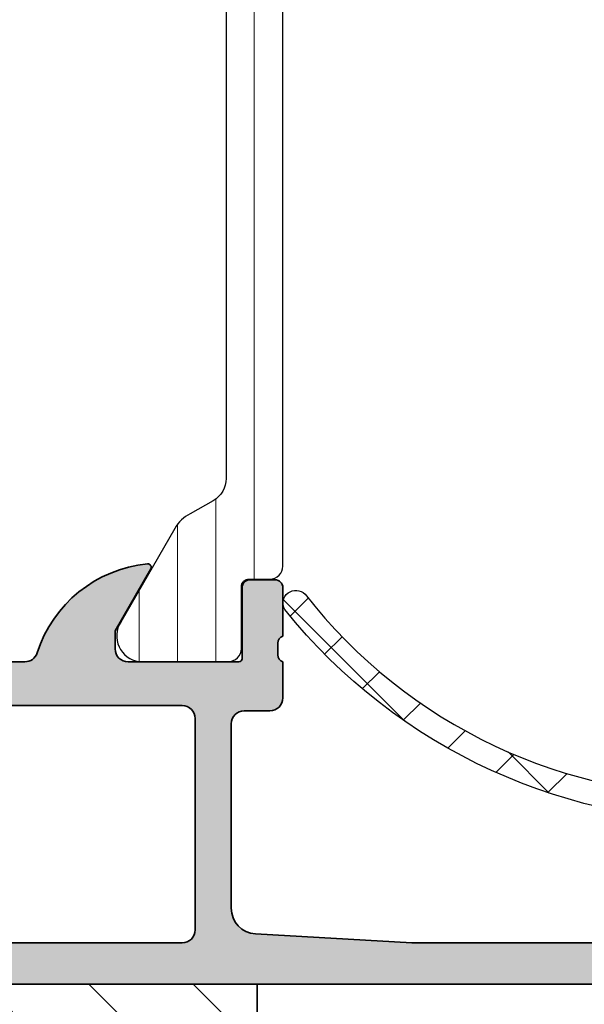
# Model space of a CAD drawing. Header units: millimetres. Extents: x 71658 to 298332, y -154437 to -30421.
# Tile 74 of 155: x 91919 to 91941, y -58684 to -58646. Entities that reach past the tile are written whole.
import ezdxf

# ---------------------------------------------------------------- set-up
doc = ezdxf.new("R2010")
doc.units = ezdxf.units.MM
doc.header["$LTSCALE"] = 500
doc.header["$MEASUREMENT"] = 0
for name, color, linetype, lineweight in [('0S-Profile Aluminium', 254, 'Continuous', 35), ('0S-Profile EPDM', 22, 'Continuous', 25), ('0S-Profile Isolator', 91, 'Continuous', 50), ('0S-Profile PVC-U', 254, 'Continuous', 25), ('0S-Profile Steel', 62, 'Continuous', 35), ('0S-Shading Aluminium', 252, 'Continuous', 20), ('0S-Shading EPDM', 25, 'Continuous', 13), ('0S-Shading Isolator', 103, 'Continuous', 25), ('0S-Shading PVC-U', 253, 'Continuous', 13), ('0S-Shading Steel', 181, 'Continuous', 20), ('A-13-UKS', 250, 'Continuous', 5)]:
    doc.layers.add(name, color=color, linetype=linetype, lineweight=lineweight)

# ---------------------------------------------------------------- blocks, each defined once
blk = doc.blocks.new('284157__9BE3FF6F_8605_4A20_82E2_70AA1A588AA8___6CF8CFFC_4920_4AF9_9393_704E1B1BBB4E_')
at = {"layer": '0S-Shading PVC-U'}
h = blk.add_hatch(dxfattribs=at)
h.set_pattern_fill('ANSI31', color=256, scale=0.4680000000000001, angle=45, style=0)
h.set_pattern_definition([(90, (0, 0), (-1.485899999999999, 3e-16), [])])
edge = h.paths.add_edge_path()
edge.add_line((36.80000407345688, 40.38565382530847), (36.80326111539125, 19.61437180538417))
edge.add_ellipse((35.8032607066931, 19.61437259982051), major_axis=(-1.000000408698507, 0), ratio=1, start_angle=119.99988120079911, end_angle=179.9999544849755, ccw=False)
edge.add_line((36.30325911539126, 18.74834580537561), (35.40951016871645, 18.24666697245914))
edge.add_arc((36.11358470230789, 16.92217497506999), 1.499999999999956, 117.9942546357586, 150.0000034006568)
edge.add_line((34.81454655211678, 17.6721748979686), (32.71777861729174, 14.04046580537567))
edge.add_arc((33.55903126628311, 13.49983088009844), 0.9999960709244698, 147.2729839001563, 261.8183919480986)
edge.add_line((33.41672061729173, 12.51001280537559), (36.8832621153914, 12.51001280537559))
edge.add_arc((36.88826475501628, 13.01500873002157), 0.5050207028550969, 269.4324295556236, 359.4330345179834)
edge.add_line((37.39326073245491, 13.01001142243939), (37.39292878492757, 15.40996831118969))
edge.add_ellipse((37.69292878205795, 15.41000980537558), major_axis=(-0.3000000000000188, 0), ratio=1, start_angle=-90.00000000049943, end_angle=0.007924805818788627, ccw=False)
edge.add_line((37.69292878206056, 15.71000980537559), (38.50326279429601, 15.71000980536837))
edge.add_arc((38.50326279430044, 16.21000712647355), 0.4999973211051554, 269.9999999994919, 360.0067663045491)
edge.add_line((39.00326011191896, 16.21006617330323), (39.00000306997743, 43.7900775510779))
edge.add_arc((38.50000575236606, 43.79001850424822), 0.4999973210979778, 0.0067663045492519, 90.0000000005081)
edge.add_line((38.50000575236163, 44.29001582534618), (37.68967174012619, 44.29001582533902))
edge.add_ellipse((37.68967174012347, 44.59001582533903), major_axis=(-0.3000000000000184, 0), ratio=1, start_angle=-0.007924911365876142, end_angle=90.00000000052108, ccw=False)
edge.add_line((37.38967174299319, 44.59005732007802), (37.39000368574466, 46.9899476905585))
edge.add_arc((36.8900077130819, 46.99001684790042), 0.4999959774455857, 359.9920750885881, 450.0000000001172)
edge.add_line((36.89000771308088, 47.49001282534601), (33.41346357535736, 47.49001282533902))
edge.add_arc((33.55577422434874, 46.50019475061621), 0.9999960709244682, 98.18160805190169, 212.7270160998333)
edge.add_line((32.71452157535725, 45.95955982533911), (34.81128951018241, 42.32785073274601))
edge.add_arc((36.11032766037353, 43.07785065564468), 1.499999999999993, 209.999996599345, 242.0057453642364)
edge.add_line((35.40625312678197, 41.75335865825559), (36.30000207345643, 41.25167982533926))
edge.add_ellipse((35.80000366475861, 40.38565303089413), major_axis=(-1.000000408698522, 0), ratio=1, start_angle=180.0000455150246, end_angle=240.0001187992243, ccw=False)
at = {"layer": '0S-Profile PVC-U', "color": 7}
for points in [[(36.89000771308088, 47.49001282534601), (33.41346357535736, 47.49001282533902)], [(37.38967174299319, 44.59005732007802), (37.39000368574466, 46.9899476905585)], [(32.71452157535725, 45.95955982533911), (34.81128951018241, 42.32785073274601)], [(38.50000575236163, 44.29001582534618), (37.68967174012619, 44.29001582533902)], [(39.00326011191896, 16.21006617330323), (39.00000306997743, 43.7900775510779)], [(35.40625312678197, 41.75335865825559), (36.30000207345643, 41.25167982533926)], [(36.80000407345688, 40.38565382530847), (36.80326111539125, 19.61437180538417)], [(36.30325911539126, 18.74834580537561), (35.40951016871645, 18.24666697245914)], [(34.81454655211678, 17.6721748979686), (32.71777861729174, 14.04046580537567)], [(37.69292878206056, 15.71000980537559), (38.50326279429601, 15.71000980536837)], [(37.39326073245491, 13.01001142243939), (37.39292878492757, 15.40996831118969)], [(33.41672061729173, 12.51001280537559), (36.8832621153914, 12.51001280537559)]]:
    blk.add_lwpolyline(points, dxfattribs=at)
for centre, radius, start, end in [((33.55577422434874, 46.50019475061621), 0.9999960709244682, 98.18160805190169, 212.7270160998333), ((36.8900077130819, 46.99001684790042), 0.4999959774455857, 359.9920750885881, 90.00000000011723), ((38.50000575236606, 43.79001850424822), 0.4999973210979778, 0.0067663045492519, 90.0000000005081), ((36.11032766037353, 43.07785065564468), 1.499999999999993, 209.999996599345, 242.0057453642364), ((36.11358470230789, 16.92217497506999), 1.499999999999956, 117.9942546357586, 150.0000034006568), ((38.50326279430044, 16.21000712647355), 0.4999973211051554, 269.9999999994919, 0.0067663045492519), ((33.55903126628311, 13.49983088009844), 0.9999960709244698, 147.2729839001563, 261.8183919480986), ((36.88826475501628, 13.01500873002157), 0.5050207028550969, 269.4324295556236, 359.4330345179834)]:
    blk.add_arc(centre, radius, start, end, dxfattribs=at)
at = {"layer": '0S-Profile PVC-U', "color": 7, "extrusion": (0, 0, -1)}
for centre, radius, start, end in [((-37.68967174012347, 44.59001582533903), 0.3000000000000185, 269.9999999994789, 0.007924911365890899), ((-35.80000366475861, 40.38565303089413), 1.000000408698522, 119.9998812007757, 179.9999544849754), ((-35.8032607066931, 19.61437259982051), 1.000000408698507, 180.0000455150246, 240.0001187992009), ((-37.69292878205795, 15.41000980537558), 0.3000000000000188, 359.9920751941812, 90.0000000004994)]:
    blk.add_arc(centre, radius, start, end, dxfattribs=at)
blk = doc.blocks.new('345060__97B92176_2DDE_4CAB_899B_5C18491CEBD6_')
at = {"layer": '0S-Shading Aluminium'}
h = blk.add_hatch(color=256, dxfattribs=at)
edge = h.paths.add_edge_path()
edge.add_arc((0.6999984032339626, 10.999986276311), 0.4999862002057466, 180, 270.0000000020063)
edge.add_line((0.6999984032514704, 10.50000007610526), (6.500003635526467, 10.50000007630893))
edge.add_ellipse((6.500003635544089, 10.00000371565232), major_axis=(-0.4999963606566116, 0), ratio=1, start_angle=180, end_angle=270.00000000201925, ccw=False)
edge.add_line((6.9999999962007, 10.000003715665), (6.999999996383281, 2.800022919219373))
edge.add_ellipse((5.999980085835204, 2.80002291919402), major_axis=(-1.000019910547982, 0), ratio=1, start_angle=89.99999999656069, end_angle=180, ccw=False)
edge.add_line((5.999980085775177, 1.800003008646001), (2.700012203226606, 1.800003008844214))
edge.add_ellipse((2.699981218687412, 2.799972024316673), major_axis=(-0.999969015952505, 0), ratio=1, start_angle=-0.0017821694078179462, end_angle=90.00177533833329, ccw=False)
edge.add_line((1.700012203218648, 2.800003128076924), (1.700012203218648, 4.500000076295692))
edge.add_line((1.700012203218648, 4.500000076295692), (1.100006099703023, 4.500000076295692))
edge.add_line((1.100006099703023, 4.500000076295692), (0, 3.400001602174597))
edge.add_line((0, 3.400001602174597), (0, 0))
edge.add_line((0, 0), (68.4999983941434, -1.33014e-11))
edge.add_arc((68.4999983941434, 0.4999963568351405), 0.4999963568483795, 270, 360.0004159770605)
edge.add_line((68.99999475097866, 0.4999999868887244), (68.99999475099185, 4.500003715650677))
edge.add_arc((68.49999839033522, 4.500003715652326), 0.4999963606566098, 0, 89.99999998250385)
edge.add_line((68.4999983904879, 5.000000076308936), (67.19995618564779, 5.000000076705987))
edge.add_arc((67.19995618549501, 4.50005084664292), 0.4999492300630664, 89.9999999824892, 180)
edge.add_line((66.70000695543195, 4.500050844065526), (66.70000695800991, 4.000000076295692))
edge.add_line((66.70000695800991, 4.000000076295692), (67.70000695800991, 4.000000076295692))
edge.add_line((67.70000695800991, 4.000000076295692), (67.70000695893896, 2.3000462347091))
edge.add_ellipse((66.69996373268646, 2.30004623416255), major_axis=(-1.000043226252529, 0), ratio=1, start_angle=89.9999999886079, end_angle=180, ccw=False)
edge.add_line((66.69996373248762, 1.300003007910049), (62.69996356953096, 1.300003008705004))
edge.add_ellipse((62.69996356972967, 2.299955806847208), major_axis=(-0.9999527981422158, 0), ratio=1, start_angle=0, end_angle=89.99999998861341, ccw=False)
edge.add_line((61.70001077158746, 2.299955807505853), (61.70001077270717, 4.000000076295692))
edge.add_line((61.70001077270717, 4.000000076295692), (62.70001077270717, 4.000000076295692))
edge.add_line((62.70001077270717, 4.000000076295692), (62.70001077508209, 4.499951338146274))
edge.add_arc((62.19996203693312, 4.499951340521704), 0.5000487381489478, 0, 90.00000004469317)
edge.add_line((62.19996203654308, 5.000000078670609), (59.39997866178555, 5.000000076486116))
edge.add_arc((59.39997866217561, 4.500013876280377), 0.4999862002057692, 90.00000004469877, 180)
edge.add_line((58.89999246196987, 4.500013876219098), (58.89999246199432, 4.29999024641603))
edge.add_arc((59.39997958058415, 4.299990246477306), 0.4999871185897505, 180, 270.0000000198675)
edge.add_line((59.39997958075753, 3.800003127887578), (59.89998972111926, 3.800003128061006))
edge.add_ellipse((59.89998972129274, 3.300000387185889), major_axis=(-0.5000027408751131, 0), ratio=1, start_angle=180, end_angle=270.00000001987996, ccw=False)
edge.add_line((60.39999246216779, 3.300000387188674), (60.3999924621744, 2.099994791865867))
edge.add_ellipse((59.89999610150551, 2.099994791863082), major_axis=(-0.4999963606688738, 0), ratio=1, start_angle=89.99999999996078, end_angle=180, ccw=False)
edge.add_line((59.89999610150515, 1.599998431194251), (43.99999856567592, 1.599998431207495))
edge.add_line((43.99999856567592, 1.599998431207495), (37.94294408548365, 1.946114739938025))
edge.add_ellipse((37.99999317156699, 2.944476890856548), major_axis=(-0.999990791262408, 0), ratio=1, start_angle=0, end_angle=86.72952235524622, ccw=False)
edge.add_line((37.00000238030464, 2.944476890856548), (37.00000238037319, 10.09999855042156))
edge.add_ellipse((37.50000238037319, 10.09999855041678), major_axis=(-0.5000000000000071, 0), ratio=1, start_angle=270, end_angle=360, ccw=False)
edge.add_line((37.50000238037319, 10.59999855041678), (38.50000238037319, 10.59999855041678))
edge.add_arc((38.50000238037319, 11.09999855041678), 0.5000000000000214, 270, 360)
edge.add_line((39.00000238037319, 11.09999855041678), (39.00000238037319, 12.50000007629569))
edge.add_ellipse((39.07883882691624, 12.76752066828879), major_axis=(-0.2788950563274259, 0), ratio=1, start_angle=-1.1645893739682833, end_angle=73.5801235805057, ccw=False)
edge.add_line((38.80000138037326, 12.77318907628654), (38.80000138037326, 13.22678307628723))
edge.add_ellipse((39.07886947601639, 13.23244373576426), major_axis=(-0.2789255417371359, 0), ratio=1, start_angle=-73.57540544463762, end_angle=1.162870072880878, ccw=False)
edge.add_line((39.00000238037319, 13.4999870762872), (39.00000238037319, 15.37999807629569))
edge.add_arc((38.70000238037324, 15.37999807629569), 0.3000000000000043, 0, 90)
edge.add_line((38.70000238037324, 15.67999807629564), (37.72002806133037, 15.67999807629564))
edge.add_arc((37.72002806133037, 15.37999807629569), 0.2999999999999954, 90, 180)
edge.add_line((37.42002806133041, 15.37999807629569), (37.42002806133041, 12.62000007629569))
edge.add_ellipse((37.3000280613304, 12.62000007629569), major_axis=(-0.1199999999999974, 0), ratio=1, start_angle=90.00172824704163, end_angle=180, ccw=False)
edge.add_line((37.30003168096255, 12.50000007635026), (33.00015716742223, 12.49987037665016))
edge.add_ellipse((33.0001420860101, 12.99985749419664), major_axis=(-0.4999871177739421, 0), ratio=1, start_angle=0, end_angle=90.0017282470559, ccw=False)
edge.add_line((32.5001549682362, 12.99985749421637), (32.50015496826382, 13.69986732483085))
edge.add_line((32.50015496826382, 13.69986732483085), (33.88839959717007, 16.1043854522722))
edge.add_arc((33.76454956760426, 16.16228914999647), 0.1367174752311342, 334.9424651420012, 455.586790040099)
edge.add_arc((34.23800685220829, 11.32210783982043), 5.000000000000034, 95.58679004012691, 162.2389628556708)
edge.add_ellipse((29.00015287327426, 12.99987056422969), major_axis=(-0.5000001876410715, 0), ratio=1, start_angle=90.00000000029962, end_angle=162.2389628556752, ccw=False)
edge.add_line((29.00015287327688, 12.49987037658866), (10.19985013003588, 12.49987037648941))
edge.add_ellipse((10.19985013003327, 12.99986041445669), major_axis=(-0.4999900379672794, 0), ratio=1, start_angle=17.744937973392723, end_angle=90.00000000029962, ccw=False)
edge.add_arc((4.961534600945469, 11.3235726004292), 5.000000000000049, 17.74493797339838, 84.36827486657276)
edge.add_arc((5.438560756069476, 16.16107941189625), 0.1390303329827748, 84.36827486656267, 204.0655308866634)
edge.add_line((5.311614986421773, 16.10438545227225), (6.699859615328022, 13.69986732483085))
edge.add_line((6.699859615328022, 13.69986732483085), (6.699859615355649, 12.99985749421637))
edge.add_ellipse((6.199872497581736, 12.99985749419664), major_axis=(-0.4999871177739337, 0), ratio=1, start_angle=89.99827175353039, end_angle=180, ccw=False)
edge.add_line((6.199857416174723, 12.49987037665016), (1.899981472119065, 12.50000007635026))
edge.add_ellipse((1.899985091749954, 12.62000007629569), major_axis=(-0.1199999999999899, 0), ratio=1, start_angle=0, end_angle=89.99827175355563, ccw=False)
edge.add_line((1.779985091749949, 12.62000007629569), (1.779985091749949, 15.37999807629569))
edge.add_arc((1.479985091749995, 15.37999807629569), 0.300000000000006, 0, 90)
edge.add_line((1.479985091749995, 15.67999807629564), (0.5000107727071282, 15.67999807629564))
edge.add_arc((0.5000107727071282, 15.37999807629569), 0.3000000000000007, 90, 180)
edge.add_line((0.2000107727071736, 15.37999807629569), (0.2000107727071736, 13.4999870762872))
edge.add_ellipse((0.1211436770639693, 13.23244373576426), major_axis=(-0.2789255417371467, 0), ratio=1, start_angle=178.8371299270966, end_angle=253.57540544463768, ccw=False)
edge.add_line((0.4000117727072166, 13.22678307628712), (0.4000117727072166, 12.77318907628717))
edge.add_ellipse((0.1211763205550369, 12.76752070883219), major_axis=(-0.2788930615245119, 0), ratio=1, start_angle=106.41987641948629, end_angle=181.1645893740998, ccw=False)
edge.add_line((0.2000122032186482, 12.50000203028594), (0.2000122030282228, 10.99998627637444))
edge = h.paths.add_edge_path()
edge.add_ellipse((8.900012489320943, 10.29999549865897), major_axis=(-0.5, 0), ratio=1, start_angle=270, end_angle=360, ccw=False)
edge.add_line((8.900012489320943, 10.79999549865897), (35.10000848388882, 10.79999549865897))
edge.add_ellipse((35.10000848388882, 10.29999549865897), major_axis=(-0.5, 0), ratio=1, start_angle=180, end_angle=270, ccw=False)
edge.add_line((35.60000848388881, 10.29999549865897), (35.60000848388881, 2.100006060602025))
edge.add_ellipse((35.10000848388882, 2.100006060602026), major_axis=(-0.5, 0), ratio=1, start_angle=90, end_angle=180, ccw=False)
edge.add_line((35.10000848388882, 1.600006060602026), (8.900012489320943, 1.600006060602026))
edge.add_ellipse((8.900012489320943, 2.100006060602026), major_axis=(-0.5, 0), ratio=1, start_angle=0, end_angle=90, ccw=False)
edge.add_line((8.400012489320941, 2.100006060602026), (8.400012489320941, 10.29999549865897))
at = {"layer": '0S-Profile Aluminium', "color": 7}
for points in [[(32.5001549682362, 12.99985749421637), (32.50015496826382, 13.69986732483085), (33.88839959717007, 16.1043854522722)], [(38.70000238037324, 15.67999807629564), (37.72002806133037, 15.67999807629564)], [(37.42002806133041, 15.37999807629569), (37.42002806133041, 12.62000007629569)], [(39.00000238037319, 13.4999870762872), (39.00000238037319, 15.37999807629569)], [(38.80000138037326, 12.77318907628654), (38.80000138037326, 13.22678307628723)], [(29.00015287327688, 12.49987037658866), (10.19985013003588, 12.49987037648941)], [(37.30003168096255, 12.50000007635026), (33.00015716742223, 12.49987037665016)], [(39.00000238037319, 11.09999855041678), (39.00000238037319, 12.50000007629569)], [(8.900012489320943, 10.79999549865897), (35.10000848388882, 10.79999549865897)], [(37.50000238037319, 10.59999855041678), (38.50000238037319, 10.59999855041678)], [(35.60000848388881, 10.29999549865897), (35.60000848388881, 2.100006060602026)], [(37.00000238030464, 2.944476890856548), (37.00000238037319, 10.09999855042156)], [(1.700012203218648, 2.800003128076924), (1.700012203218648, 4.500000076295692), (1.100006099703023, 4.500000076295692), (0, 3.400001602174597), (0, 0), (68.4999983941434, -1.33014e-11)], [(59.89999610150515, 1.599998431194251), (43.99999856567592, 1.599998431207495), (37.94294408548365, 1.946114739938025)], [(35.10000848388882, 1.600006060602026), (8.900012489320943, 1.600006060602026)]]:
    blk.add_lwpolyline(points, dxfattribs=at)
for centre, radius, start, end in [((34.23800685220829, 11.32210783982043), 5.000000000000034, 95.58679004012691, 162.2389628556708), ((33.76454956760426, 16.16228914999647), 0.1367174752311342, 334.9424651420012, 95.58679004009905), ((37.72002806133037, 15.37999807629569), 0.2999999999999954, 90, 180), ((38.70000238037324, 15.37999807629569), 0.3000000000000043, 0, 90), ((38.50000238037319, 11.09999855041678), 0.5000000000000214, 270, 0)]:
    blk.add_arc(centre, radius, start, end, dxfattribs=at)
at = {"layer": '0S-Profile Aluminium', "color": 7, "extrusion": (0, 0, -1)}
for centre, radius, start, end in [((-39.07886947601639, 13.23244373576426), 0.2789255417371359, 358.8371299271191, 73.57540544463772), ((-33.0001420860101, 12.99985749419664), 0.4999871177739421, 269.9982717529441, 0), ((-29.00015287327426, 12.99987056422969), 0.5000001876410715, 197.7610371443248, 269.9999999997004), ((-37.3000280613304, 12.62000007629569), 0.1199999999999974, 180, 269.9982717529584), ((-39.07883882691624, 12.76752066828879), 0.2788950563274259, 286.4198764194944, 1.16458937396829), ((-35.10000848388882, 10.29999549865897), 0.5, 90, 180), ((-37.50000238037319, 10.09999855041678), 0.5000000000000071, 0, 90), ((-37.99999317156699, 2.944476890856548), 0.999990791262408, 273.2704776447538, 0), ((-35.10000848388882, 2.100006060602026), 0.5, 180, 270)]:
    blk.add_arc(centre, radius, start, end, dxfattribs=at)
blk = doc.blocks.new('372200__F6838B14_9C53_46C1_92AB_A7FBE232FCFD_')
at = {"layer": '0S-Profile Aluminium', "color": 7}
blk.add_blockref('345060__97B92176_2DDE_4CAB_899B_5C18491CEBD6_', (0, 0), dxfattribs=at)
at = {"layer": '0S-Profile PVC-U', "color": 7}
blk.add_blockref('284157__9BE3FF6F_8605_4A20_82E2_70AA1A588AA8___6CF8CFFC_4920_4AF9_9393_704E1B1BBB4E_', (0, 0), dxfattribs=at)
blk = doc.blocks.new('284351__CC56883B_E76E_4550_9E6A_B79B80B3B506_')
at = {"layer": '0S-Shading EPDM'}
h = blk.add_hatch(dxfattribs=at)
h.set_pattern_fill('ANSI37', color=256, scale=0.625, angle=90, style=0)
h.set_pattern_definition([(135, (0, 0), (-1.403165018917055, -1.403165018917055), []), (225, (0, 0), (1.403165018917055, -1.403165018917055), [])])
edge = h.paths.add_edge_path()
edge.add_line((6.199962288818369, 1.299987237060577), (6.199962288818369, 1.123706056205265e-05))
edge.add_arc((6.699962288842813, 1.12370605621e-05), 0.5000000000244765, 180, 360)
edge.add_line((7.199962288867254, 1.12370605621e-05), (9.299965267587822, 8.4285791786e-06))
edge.add_ellipse((9.299965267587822, -0.3000000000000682), major_axis=(-0.3000084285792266, 0), ratio=1, start_angle=180, end_angle=270, ccw=False)
edge.add_line((9.59997369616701, -0.3000000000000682), (9.59997369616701, -0.8000076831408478))
edge.add_arc((10.09979059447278, -0.8000076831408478), 0.4998168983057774, 180, 269.9950213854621)
edge.add_line((10.09974716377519, -1.299824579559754), (11.95669132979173, -1.299824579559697))
edge.add_ellipse((12.72616683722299, -23.36255503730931), major_axis=(-22.07614476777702, 0), ratio=1, start_angle=218.8187455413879, end_angle=271.9974787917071, ccw=False)
edge.add_ellipse((29.49341543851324, -9.773935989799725), major_axis=(-0.4999939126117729, 0), ratio=1, start_angle=44.99861945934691, end_angle=210.0011404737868, ccw=False)
edge.add_arc((13.15268284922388, -22.56197735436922), 20.25355707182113, 37.87505368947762, 91.60488280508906)
edge.add_line((12.58544499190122, -2.316365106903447), (9.600093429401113, -2.300007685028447))
edge.add_line((9.600093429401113, -2.300007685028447), (8.200809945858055, -1.206086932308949))
edge.add_arc((7.892860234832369, -1.599999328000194), 0.5000000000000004, 51.98269699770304, 90)
edge.add_line((7.892860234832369, -1.099999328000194), (6.678354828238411, -1.099999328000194))
edge.add_arc((6.678354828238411, -1.59999932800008), 0.4999999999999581, 90, 150.000000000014)
edge.add_line((6.245342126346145, -1.349999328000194), (6.129872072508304, -1.549999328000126))
edge.add_ellipse((5.696859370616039, -1.299999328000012), major_axis=(-0.5000000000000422, 0), ratio=1, start_angle=90, end_angle=149.9999999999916, ccw=False)
edge.add_line((5.696859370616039, -1.799999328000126), (3.459849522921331, -1.799999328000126))
edge.add_ellipse((3.459849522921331, -1.299999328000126), major_axis=(-0.4999999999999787, 0), ratio=1, start_angle=29.99999999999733, end_angle=90, ccw=False)
edge.add_line((3.026836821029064, -1.549999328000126), (2.911366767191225, -1.349999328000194))
edge.add_arc((2.478354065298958, -1.599999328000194), 0.5000000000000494, 29.99999999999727, 90)
edge.add_line((2.478354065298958, -1.099999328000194), (1.480853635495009, -1.099999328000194))
edge.add_arc((1.480853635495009, -1.595897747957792), 0.4958984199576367, 90, 130.6411808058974)
edge.add_line((1.157865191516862, -1.219608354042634), (0.1316338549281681, -2.100475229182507))
edge.add_ellipse((-2.476076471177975, 0.9375707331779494), major_axis=(-4.003732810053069, 0), ratio=1, start_angle=89.38113086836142, end_angle=130.6411808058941, ccw=False)
edge.add_arc((-2.540923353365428, -5.065811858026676), 2.000000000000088, 89.3811308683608, 116.654791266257)
edge.add_line((-3.438151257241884, -3.278360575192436), (-3.710891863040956, -3.415265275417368))
edge.add_ellipse((-3.464703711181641, -3.10000076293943), major_axis=(-0.4000003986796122, 0), ratio=1, start_angle=-78.98943755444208, end_angle=52.01393772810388, ccw=False)
edge.add_line((-3.541099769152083, -2.707363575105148), (-2.103007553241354, -2.427761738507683))
edge.add_arc((-2.484711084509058, -0.4645240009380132), 1.999999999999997, 281.0024964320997, 355.0047506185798)
edge.add_line((-0.4923072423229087, -0.6386702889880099), (-0.3985256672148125, 0.4342826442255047))
edge.add_ellipse((4.0603309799e-06, 0.3999974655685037), major_axis=(-0.4000017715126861, 0), ratio=1, start_angle=270.0005815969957, end_angle=355.08299850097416, ccw=False)
edge.add_line((0, 0.7999992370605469), (0, 0))
edge.add_line((0, 0), (1.999981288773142, 1.12370605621e-05))
edge.add_arc((2.499981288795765, 1.12370605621e-05), 0.5000000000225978, 180, 360)
edge.add_line((2.999981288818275, 1.12370605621e-05), (2.999981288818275, 1.299987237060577))
edge.add_arc((2.699981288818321, 1.299987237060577), 0.2999999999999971, 0, 90)
edge.add_line((2.699981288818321, 1.599987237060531), (2.599956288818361, 1.599987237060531))
edge.add_ellipse((2.599984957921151, 1.900002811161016), major_axis=(-0.3000155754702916, 0), ratio=1, start_angle=-44.99659114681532, end_angle=89.9945248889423, ccw=False)
edge.add_line((2.387829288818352, 2.112133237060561), (3.428391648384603, 3.153428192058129))
edge.add_ellipse((3.782069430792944, 2.799999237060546), major_axis=(-0.5000000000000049, 0), ratio=1, start_angle=270, end_angle=315.0201621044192, ccw=False)
edge.add_line((3.782069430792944, 3.299999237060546), (5.418117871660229, 3.299999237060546))
edge.add_ellipse((5.418117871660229, 2.799999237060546), major_axis=(-0.5, 0), ratio=1, start_angle=224.9723007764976, end_angle=270, ccw=False)
edge.add_line((5.771842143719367, 3.153381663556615), (6.812084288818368, 2.112133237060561))
edge.add_ellipse((6.599956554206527, 1.899991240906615), major_axis=(-0.3000040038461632, 0), ratio=1, start_angle=89.99994931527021, end_angle=225.0019259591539, ccw=False)
edge.add_line((6.599956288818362, 1.599987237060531), (6.499962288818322, 1.599987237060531))
edge.add_arc((6.499962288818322, 1.299987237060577), 0.3000000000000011, 90, 180)
edge = h.paths.add_edge_path()
edge.add_line((5.399975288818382, 0.2999872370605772), (5.399975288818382, 1.599987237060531))
edge.add_arc((4.89999392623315, 1.600005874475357), 0.4999813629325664, 359.9978642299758, 450.002135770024)
edge.add_line((4.899975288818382, 2.099987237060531), (4.299968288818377, 2.099987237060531))
edge.add_arc((4.299949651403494, 1.600005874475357), 0.4999813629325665, 89.99786422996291, 180.0021357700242)
edge.add_line((3.799968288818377, 1.599987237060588), (3.799968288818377, 0.2999872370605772))
edge.add_arc((4.299958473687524, 0.2999774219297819), 0.4999901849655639, 179.9988752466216, 270.0011247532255)
edge.add_line((4.299968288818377, -0.2000127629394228), (4.899975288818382, -0.2000127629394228))
edge.add_arc((4.89998510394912, 0.2999774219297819), 0.4999901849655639, 269.9988752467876, 360.0011247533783)
at = {"layer": '0S-Profile Aluminium', "color": 7}
for points in [[(4.899975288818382, 2.099987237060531), (4.299968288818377, 2.099987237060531)], [(3.799968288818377, 1.599987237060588), (3.799968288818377, 0.2999872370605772)], [(5.399975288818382, 0.2999872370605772), (5.399975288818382, 1.599987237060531)], [(4.299968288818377, -0.2000127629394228), (4.899975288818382, -0.2000127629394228)]]:
    blk.add_lwpolyline(points, dxfattribs=at)
for centre, radius, start, end in [((4.299949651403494, 1.600005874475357), 0.4999813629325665, 89.99786422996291, 180.0021357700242), ((4.89999392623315, 1.600005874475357), 0.4999813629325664, 359.9978642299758, 90.00213577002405), ((4.299958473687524, 0.2999774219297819), 0.4999901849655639, 179.9988752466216, 270.0011247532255), ((4.89998510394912, 0.2999774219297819), 0.4999901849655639, 269.9988752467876, 0.0011247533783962)]:
    blk.add_arc(centre, radius, start, end, dxfattribs=at)
at = {"layer": '0S-Profile EPDM', "color": 7}
for points in [[(2.387829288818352, 2.112133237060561), (3.428391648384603, 3.153428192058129)], [(3.782069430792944, 3.299999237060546), (5.418117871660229, 3.299999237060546)], [(5.771842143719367, 3.153381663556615), (6.812084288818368, 2.112133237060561)], [(2.699981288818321, 1.599987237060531), (2.599956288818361, 1.599987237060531)], [(6.599956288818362, 1.599987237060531), (6.499962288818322, 1.599987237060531)], [(2.999981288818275, 1.12370605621e-05), (2.999981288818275, 1.299987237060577)], [(6.199962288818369, 1.299987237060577), (6.199962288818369, 1.12370605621e-05)], [(0, 0.7999992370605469), (0, 0), (1.999981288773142, 1.12370605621e-05)], [(-0.4923072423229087, -0.6386702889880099), (-0.3985256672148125, 0.4342826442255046)], [(7.199962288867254, 1.12370605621e-05), (9.299965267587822, 8.4285791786e-06)], [(9.59997369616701, -0.3000000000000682), (9.59997369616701, -0.8000076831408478)], [(2.478354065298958, -1.099999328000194), (1.480853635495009, -1.099999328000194)], [(7.892860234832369, -1.099999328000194), (6.678354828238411, -1.099999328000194)], [(1.157865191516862, -1.219608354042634), (0.1316338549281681, -2.100475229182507)], [(3.026836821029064, -1.549999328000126), (2.911366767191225, -1.349999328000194)], [(6.245342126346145, -1.349999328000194), (6.129872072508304, -1.549999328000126)], [(12.58544499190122, -2.316365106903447), (9.600093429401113, -2.300007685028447), (8.200809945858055, -1.206086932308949)], [(10.09974716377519, -1.299824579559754), (11.95669132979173, -1.299824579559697)], [(5.696859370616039, -1.799999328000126), (3.459849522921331, -1.799999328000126)], [(-3.541099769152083, -2.707363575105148), (-2.103007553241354, -2.427761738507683)], [(-3.438151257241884, -3.278360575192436), (-3.710891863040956, -3.415265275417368)]]:
    blk.add_lwpolyline(points, dxfattribs=at)
at = {"layer": '0S-Profile EPDM', "color": 7, "extrusion": (0, 0, -1)}
for centre, radius, start, end in [((-3.782069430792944, 2.799999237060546), 0.5000000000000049, 44.97983789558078, 90), ((-5.418117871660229, 2.799999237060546), 0.5, 90, 135.0276992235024), ((-2.599984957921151, 1.900002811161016), 0.3000155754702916, 270.0054751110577, 44.9965911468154), ((-6.599956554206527, 1.899991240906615), 0.3000040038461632, 134.9980740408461, 270.0000506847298), ((-4.0603309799e-06, 0.3999974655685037), 0.4000017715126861, 4.917001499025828, 89.99941840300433), ((-9.299965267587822, -0.3000000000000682), 0.3000084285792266, 90, 180), ((-12.72616683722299, -23.36255503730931), 22.07614476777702, 88.00252120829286, 141.1812544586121), ((-3.459849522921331, -1.299999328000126), 0.4999999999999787, 270, 330.0000000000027), ((-5.696859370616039, -1.299999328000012), 0.5000000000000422, 210.0000000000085, 270), ((2.476076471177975, 0.9375707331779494), 4.003732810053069, 229.3588191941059, 270.6188691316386), ((3.464703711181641, -3.10000076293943), 0.4000003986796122, 307.9860622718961, 78.98943755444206), ((-29.49341543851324, -9.773935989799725), 0.4999939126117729, 149.9988595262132, 315.0013805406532)]:
    blk.add_arc(centre, radius, start, end, dxfattribs=at)
at = {"layer": '0S-Profile EPDM', "color": 7}
for centre, radius, start, end in [((2.699981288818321, 1.299987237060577), 0.2999999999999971, 0, 90), ((6.499962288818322, 1.299987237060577), 0.3000000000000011, 90, 180), ((2.499981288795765, 1.12370605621e-05), 0.5000000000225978, 180, 0), ((6.699962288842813, 1.12370605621e-05), 0.5000000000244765, 180, 0), ((-2.484711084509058, -0.4645240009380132), 1.999999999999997, 281.0024964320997, 355.0047506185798), ((1.480853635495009, -1.595897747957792), 0.4958984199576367, 90, 130.6411808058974), ((2.478354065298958, -1.599999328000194), 0.5000000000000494, 29.99999999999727, 90), ((6.678354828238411, -1.59999932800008), 0.4999999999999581, 90, 150.000000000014), ((7.892860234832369, -1.599999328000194), 0.5000000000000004, 51.98269699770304, 90), ((10.09979059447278, -0.8000076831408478), 0.4998168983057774, 180, 269.9950213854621), ((13.15268284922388, -22.56197735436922), 20.25355707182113, 37.87505368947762, 91.60488280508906), ((-2.540923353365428, -5.065811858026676), 2.000000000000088, 89.3811308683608, 116.654791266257)]:
    blk.add_arc(centre, radius, start, end, dxfattribs=at)
blk = doc.blocks.new('284351__2BA7D2E1_159A_4319_986F_A1EFA068BB28_')
at = {"layer": '0S-Shading Isolator'}
h = blk.add_hatch(dxfattribs=at)
h.set_pattern_fill('ANSI37', color=256, scale=0.48, angle=90, style=0)
h.set_pattern_definition([(135, (0, 0), (-1.077630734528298, -1.077630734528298), []), (225, (0, 0), (1.077630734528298, -1.077630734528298), [])])
edge = h.paths.add_edge_path()
edge.add_line((7.986465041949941, -2.596474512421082), (8.213721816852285, -3.203530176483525))
edge.add_arc((8.600091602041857, -3.100001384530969), 0.3999997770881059, 195.0001826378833, 330.0002013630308)
edge.add_line((8.946502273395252, -3.300000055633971), (9.589112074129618, -2.316809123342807))
edge.add_line((9.589112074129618, -2.316809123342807), (8.188491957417, -1.221843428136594))
edge.add_arc((7.892860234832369, -1.599999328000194), 0.4799999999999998, 51.98269699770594, 90)
edge.add_line((7.892860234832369, -1.119999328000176), (6.678354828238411, -1.119999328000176))
edge.add_arc((6.678354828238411, -1.59999932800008), 0.4799999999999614, 90, 150.0000000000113)
edge.add_line((6.262662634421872, -1.359999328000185), (6.147192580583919, -1.559999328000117))
edge.add_ellipse((5.696859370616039, -1.299999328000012), major_axis=(-0.5200000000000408, 0), ratio=1, start_angle=90, end_angle=149.9999999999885, ccw=False)
edge.add_line((5.696859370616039, -1.819999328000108), (3.459849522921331, -1.819999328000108))
edge.add_ellipse((3.459849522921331, -1.299999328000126), major_axis=(-0.519999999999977, 0), ratio=1, start_angle=30.000000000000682, end_angle=90, ccw=False)
edge.add_line((3.009516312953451, -1.559999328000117), (2.894046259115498, -1.359999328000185))
edge.add_arc((2.478354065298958, -1.599999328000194), 0.4800000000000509, 30.00000000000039, 90)
edge.add_line((2.478354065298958, -1.119999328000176), (1.480853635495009, -1.119999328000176))
edge.add_arc((1.480853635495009, -1.595897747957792), 0.4758984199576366, 90, 130.6411808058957)
edge.add_line((1.170891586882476, -1.234784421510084), (0.1446602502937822, -2.115651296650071))
edge.add_ellipse((-2.476076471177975, 0.9375707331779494), major_axis=(-4.023732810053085, 0), ratio=1, start_angle=89.3811308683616, end_angle=130.6411808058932, ccw=False)
edge.add_arc((-2.540923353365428, -5.065811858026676), 1.980000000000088, 89.38113086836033, 116.6547912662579)
edge.add_line((-3.42917897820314, -3.296235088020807), (-3.692825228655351, -3.428574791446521))
edge.add_arc((-3.464703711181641, -3.10000076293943), 0.4000003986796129, 235.2286267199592, 270.0808945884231)
edge.add_line((-3.464138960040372, -3.500000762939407), (-0.7923544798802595, -3.500001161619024))
edge.add_arc((-0.7922849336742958, -0.5000291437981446), 2.999972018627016, 269.9986717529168, 319.680177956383)
edge.add_ellipse((1.80000116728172, -2.699998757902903), major_axis=(-0.4000005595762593, 0), ratio=1, start_angle=180, end_angle=319.6792123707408, ccw=False)
edge.add_line((2.200001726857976, -2.699998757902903), (2.200001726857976, -3.099990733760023))
edge.add_arc((2.600050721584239, -3.099987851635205), 0.4000489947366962, 180.0004127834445, 345.0002652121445)
edge.add_line((2.986468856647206, -3.203526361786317), (3.213721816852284, -2.596474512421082))
edge.add_ellipse((3.600093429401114, -2.699999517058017), major_axis=(-0.4000005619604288, 0), ratio=1, start_angle=194.9995908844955, end_angle=345.00040911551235, ccw=False)
edge.add_line((3.986465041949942, -2.596474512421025), (4.213721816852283, -3.203526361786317))
edge.add_arc((4.600093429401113, -3.10000135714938), 0.4000005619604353, 194.9995908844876, 345.0004091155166)
edge.add_line((4.986465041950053, -3.203526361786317), (5.213721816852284, -2.596474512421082))
edge.add_ellipse((5.600093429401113, -2.700001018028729), major_axis=(-0.400000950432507, 0), ratio=1, start_angle=194.9997985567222, end_angle=345.0002014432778, ccw=False)
edge.add_line((5.986465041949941, -2.596474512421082), (6.213721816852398, -3.203526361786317))
edge.add_arc((6.600093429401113, -3.099999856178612), 0.4000009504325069, 194.9997985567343, 345.0002014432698)
edge.add_line((6.986465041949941, -3.203526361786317), (7.213721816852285, -2.596474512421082))
edge.add_ellipse((7.600093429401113, -2.700001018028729), major_axis=(-0.4000009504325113, 0), ratio=1, start_angle=194.9997985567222, end_angle=345.0002014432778, ccw=False)
at = {"layer": '0S-Profile Isolator', "color": 7}
for points in [[(2.478354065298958, -1.119999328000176), (1.480853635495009, -1.119999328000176)], [(7.892860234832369, -1.119999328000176), (6.678354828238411, -1.119999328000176)], [(1.170891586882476, -1.234784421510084), (0.1446602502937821, -2.115651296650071)], [(3.009516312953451, -1.559999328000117), (2.894046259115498, -1.359999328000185)], [(6.262662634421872, -1.359999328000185), (6.147192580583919, -1.559999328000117)], [(8.946502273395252, -3.300000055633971), (9.589112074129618, -2.316809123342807), (8.188491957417, -1.221843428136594)], [(5.696859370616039, -1.819999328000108), (3.459849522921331, -1.819999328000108)], [(2.986468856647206, -3.203526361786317), (3.213721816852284, -2.596474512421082)], [(3.986465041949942, -2.596474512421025), (4.213721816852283, -3.203526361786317)], [(4.986465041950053, -3.203526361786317), (5.213721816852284, -2.596474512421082)], [(5.986465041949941, -2.596474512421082), (6.213721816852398, -3.203526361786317)], [(6.986465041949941, -3.203526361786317), (7.213721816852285, -2.596474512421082)], [(7.986465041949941, -2.596474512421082), (8.213721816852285, -3.203530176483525)], [(2.200001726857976, -2.699998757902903), (2.200001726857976, -3.099990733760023)], [(-3.42917897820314, -3.296235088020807), (-3.692825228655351, -3.428574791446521)], [(-3.464138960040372, -3.500000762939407), (-0.7923544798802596, -3.500001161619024)]]:
    blk.add_lwpolyline(points, dxfattribs=at)
for centre, radius, start, end in [((1.480853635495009, -1.595897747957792), 0.4758984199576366, 90, 130.6411808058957), ((2.478354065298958, -1.599999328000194), 0.4800000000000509, 30.00000000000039, 90), ((6.678354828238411, -1.59999932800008), 0.4799999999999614, 90, 150.0000000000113), ((7.892860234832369, -1.599999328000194), 0.4799999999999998, 51.98269699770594, 90), ((-0.7922849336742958, -0.5000291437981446), 2.999972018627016, 269.9986717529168, 319.680177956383), ((-3.464703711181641, -3.10000076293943), 0.4000003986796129, 235.2286267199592, 270.0808945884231), ((-2.540923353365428, -5.065811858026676), 1.980000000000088, 89.38113086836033, 116.6547912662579), ((2.600050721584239, -3.099987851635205), 0.4000489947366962, 180.0004127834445, 345.0002652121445), ((4.600093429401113, -3.10000135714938), 0.4000005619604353, 194.9995908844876, 345.0004091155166), ((6.600093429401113, -3.099999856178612), 0.4000009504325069, 194.9997985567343, 345.0002014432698), ((8.600091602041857, -3.100001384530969), 0.3999997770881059, 195.0001826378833, 330.0002013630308)]:
    blk.add_arc(centre, radius, start, end, dxfattribs=at)
at = {"layer": '0S-Profile Isolator', "color": 7, "extrusion": (0, 0, -1)}
for centre, radius, start, end in [((-3.459849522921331, -1.299999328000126), 0.519999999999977, 270, 329.9999999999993), ((-5.696859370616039, -1.299999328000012), 0.5200000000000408, 210.0000000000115, 270), ((2.476076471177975, 0.9375707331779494), 4.023732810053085, 229.3588191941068, 270.6188691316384), ((-1.80000116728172, -2.699998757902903), 0.4000005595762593, 40.32078762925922, 180), ((-3.600093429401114, -2.699999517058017), 0.4000005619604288, 14.99959088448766, 165.0004091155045), ((-5.600093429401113, -2.700001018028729), 0.400000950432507, 14.99979855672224, 165.0002014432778), ((-7.600093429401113, -2.700001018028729), 0.4000009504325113, 14.99979855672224, 165.0002014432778)]:
    blk.add_arc(centre, radius, start, end, dxfattribs=at)
blk = doc.blocks.new('284351__A86A5074_142C_4339_89D5_21A793F9135E_')
at = {"layer": '0S-Profile EPDM', "color": 7}
blk.add_blockref('284351__CC56883B_E76E_4550_9E6A_B79B80B3B506_', (0, 0), dxfattribs=at)
at = {"layer": '0S-Profile Isolator', "color": 7}
blk.add_blockref('284351__2BA7D2E1_159A_4319_986F_A1EFA068BB28_', (0, 0), dxfattribs=at)
blk = doc.blocks.new('Alu 2x32__A8053AA0_91E0_46A9_9538_F7C7A220160D_')
at = {"layer": '0S-Shading Steel'}
h = blk.add_hatch(dxfattribs=at)
h.set_pattern_fill('ANSI31', color=256, scale=0.9, style=0)
h.set_pattern_definition([(45, (0, 0), (-2.020557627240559, 2.020557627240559), [])])
h.paths.add_polyline_path([(-2, 0), (0, 0), (0, 32.00000000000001), (-2, 32.00000000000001)])
at = {"layer": '0S-Profile Steel', "color": 7}
blk.add_lwpolyline([(-2, 0), (0, 0), (0, 32.00000000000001), (-2, 32.00000000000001), (-2, 0)], close=True, dxfattribs=at)
blk = doc.blocks.new('Alu 2x32__638F64B8_EB6B_4AF7_B847_F7BDD4DBCD6B_')
at = {"layer": '0S-Profile Steel', "color": 7}
blk.add_blockref('Alu 2x32__A8053AA0_91E0_46A9_9538_F7C7A220160D_', (0, 0), dxfattribs=at)
blk = doc.blocks.new('lükanduksed')
at = {"layer": 'A-13-UKS'}
blk.add_blockref('372200__F6838B14_9C53_46C1_92AB_A7FBE232FCFD_', (91890.28880329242, -58683.59207830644), dxfattribs=at)
at = {"layer": 'A-13-UKS', "extrusion": (0, 0, -1), "xscale": -1, "rotation": 180}
blk.add_blockref('284351__A86A5074_142C_4339_89D5_21A793F9135E_', (-91959.28880329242, -58678.59207830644), dxfattribs=at)
at = {"layer": 'A-13-UKS', "rotation": 90}
blk.add_blockref('Alu 2x32__638F64B8_EB6B_4AF7_B847_F7BDD4DBCD6B_', (91928.28880329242, -58683.59207830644), dxfattribs=at)

msp = doc.modelspace()

# ---------------------------------------------------------------- block references
at = {"layer": 'A-13-UKS'}
msp.add_blockref('lükanduksed', (0, 0), dxfattribs=at)

doc.saveas('drawing.dxf')
